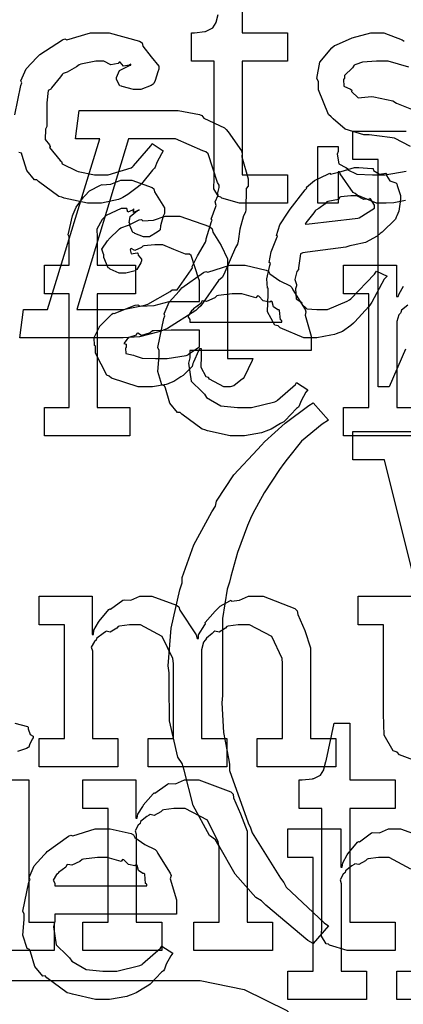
# Model space of a CAD drawing. Extents: x 0 to 8.5, y 0 to 11.
# Tile 221 of 256: x 6.205 to 6.392, y 3.779 to 4.26. Entities that reach past the tile are written whole.
import ezdxf

# ---------------------------------------------------------------- set-up
doc = ezdxf.new("R2010")
doc.units = 0
doc.layers.get('0').update_dxf_attribs({"linetype": 'CONTINUOUS'})

msp = doc.modelspace()

# ---------------------------------------------------------------- linework, layer by layer
at = {"color": 0}
for points in [[(6.31375, 4.28136), (6.31375, 4.25358), (6.33589, 4.25358), (6.33589, 4.23969), (6.31375, 4.23969), (6.31375, 4.18414), (6.33589, 4.18414), (6.33589, 4.17025), (6.3349, 4.17025), (6.33268, 4.17025), (6.33197, 4.17025), (6.33074, 4.17025), (6.3279, 4.17025), (6.32699, 4.17025), (6.32557, 4.17025), (6.32238, 4.17025), (6.32135, 4.17025), (6.31988, 4.17025), (6.31657, 4.17025), (6.31549, 4.17025), (6.31549, 4.17025), (6.31244, 4.17025), (6.30388, 4.17279), (6.30333, 4.17329), (6.30231, 4.17356), (6.29992, 4.17725), (6.30007, 4.18246), (6.30007, 4.18414), (6.30007, 4.23969), (6.28901, 4.23969), (6.28901, 4.25358), (6.29053, 4.25358), (6.29053, 4.25358), (6.29563, 4.25412), (6.29596, 4.25424), (6.29628, 4.25429), (6.29921, 4.25581), (6.29943, 4.25597), (6.29943, 4.25597), (6.30106, 4.25851), (6.30117, 4.25879), (6.30117, 4.25879), (6.30214, 4.26253)], [(6.20281, 4.21354), (6.20578, 4.22781), (6.20628, 4.22906), (6.20583, 4.23008), (6.20839, 4.23589), (6.2136, 4.24143), (6.21451, 4.24229), (6.215, 4.243), (6.22607, 4.25011), (6.22732, 4.25054), (6.22825, 4.25017), (6.23975, 4.25358), (6.2436, 4.25358), (6.24897, 4.25358), (6.26378, 4.24946), (6.26508, 4.24858), (6.26525, 4.24701), (6.26937, 4.24181), (6.27311, 4.23731), (6.27311, 4.23579), (6.27257, 4.23449), (6.27138, 4.23031), (6.27067, 4.22879), (6.27029, 4.2284), (6.26937, 4.22775), (6.26432, 4.22581), (6.26269, 4.22581), (6.26074, 4.22581), (6.25532, 4.22726), (6.25489, 4.22754), (6.25418, 4.22771), (6.2525, 4.23068), (6.2525, 4.23167), (6.2525, 4.23167), (6.2539, 4.23514), (6.25424, 4.23535), (6.25424, 4.23535), (6.2589, 4.23763), (6.25944, 4.23774), (6.25944, 4.23817), (6.25885, 4.23768), (6.25592, 4.23725), (6.25435, 4.23921), (6.25379, 4.23926), (6.25325, 4.23856), (6.24968, 4.2379), (6.24625, 4.23969), (6.24511, 4.23969), (6.2424, 4.23969), (6.23508, 4.23828), (6.23426, 4.23796), (6.23292, 4.23693), (6.22846, 4.23438), (6.22651, 4.23361), (6.22601, 4.23318), (6.22521, 4.2321), (6.22071, 4.22672), (6.22038, 4.22601), (6.21913, 4.22537), (6.21843, 4.21935), (6.21843, 4.21733), (6.21843, 4.20779), (6.21783, 4.20643), (6.21772, 4.20144), (6.21983, 4.19879), (6.22017, 4.19803), (6.21972, 4.19754), (6.22499, 4.19119), (6.22558, 4.19065), (6.22597, 4.18961), (6.23301, 4.18619), (6.23383, 4.18587), (6.23383, 4.18582), (6.24181, 4.18414), (6.24447, 4.18414), (6.24849, 4.18414), (6.25956, 4.18761), (6.26053, 4.18826), (6.26074, 4.18864), (6.26926, 4.1984), (6.26986, 4.19954), (6.27528, 4.19586), (6.27442, 4.1945), (6.27214, 4.19011), (6.27132, 4.18799), (6.27094, 4.18739), (6.26997, 4.18647), (6.26465, 4.17985), (6.264, 4.17914), (6.26253, 4.178), (6.25808, 4.17449), (6.25553, 4.17307), (6.25467, 4.17264), (6.25347, 4.17204), (6.24522, 4.17025), (6.24251, 4.17025), (6.24251, 4.17025), (6.23833, 4.17025), (6.227, 4.17279), (6.22581, 4.17329), (6.22439, 4.17356), (6.21446, 4.18088), (6.21365, 4.18175), (6.21246, 4.18169), (6.20871, 4.18631), (6.20649, 4.19353), (6.20606, 4.19476), (6.20481, 4.19515)], [(6.39589, 4.19797), (6.38813, 4.20204), (6.38579, 4.20236), (6.37582, 4.20367), (6.3731, 4.20367), (6.36399, 4.20649), (6.35818, 4.21153), (6.35715, 4.21257), (6.3559, 4.2136), (6.35107, 4.22569), (6.35107, 4.22971), (6.35021, 4.23128), (6.35172, 4.23926), (6.35758, 4.24625), (6.35889, 4.24729), (6.35981, 4.24772), (6.3674, 4.25108), (6.37663, 4.25358), (6.37972, 4.25358), (6.38297, 4.25358), (6.39187, 4.25017), (6.39274, 4.24946)], [(6.39513, 4.23682), (6.38504, 4.23969), (6.38167, 4.23969), (6.37935, 4.23969), (6.37244, 4.23921), (6.36919, 4.23807), (6.36843, 4.23774), (6.36762, 4.23643), (6.36367, 4.23269), (6.36367, 4.23144), (6.36317, 4.23079), (6.36339, 4.22754), (6.36669, 4.22601), (6.36735, 4.22558), (6.36714, 4.22493), (6.37033, 4.22185), (6.37685, 4.2225), (6.37799, 4.22233), (6.38732, 4.22038), (6.389, 4.21924), (6.40533, 4.21272)], [(6.39339, 4.09901), (6.38558, 4.08057), (6.38015, 4.08057), (6.38015, 4.19168), (6.36778, 4.19168), (6.36778, 4.20557), (6.39382, 4.20557)], [(6.39344, 4.1716), (6.38781, 4.17046), (6.384, 4.17025), (6.38276, 4.17025), (6.38276, 4.17025), (6.37929, 4.17025), (6.36985, 4.17426), (6.36887, 4.17503), (6.36789, 4.17546), (6.3616, 4.18468), (6.36128, 4.18565), (6.36062, 4.18565), (6.36062, 4.17025), (6.35064, 4.17025), (6.35064, 4.19803), (6.36062, 4.19803), (6.36062, 4.19564), (6.36019, 4.19428), (6.36094, 4.18951), (6.36442, 4.18772), (6.36518, 4.18718), (6.36507, 4.18674), (6.36979, 4.18451), (6.37739, 4.18414), (6.37993, 4.18414), (6.38363, 4.18414), (6.39382, 4.18599)], [(6.40494, 4.05664), (6.36328, 4.05664), (6.36328, 4.07053), (6.36328, 4.07053), (6.37565, 4.07053), (6.37565, 4.12608), (6.36328, 4.12608), (6.36328, 4.13997), (6.38911, 4.13997), (6.38911, 4.12478), (6.38997, 4.12478), (6.38997, 4.12478), (6.39031, 4.12597), (6.39247, 4.12978)], [(6.39453, 4.12056), (6.39144, 4.118), (6.39122, 4.11686), (6.39106, 4.11654), (6.39014, 4.11583), (6.38932, 4.11247), (6.38932, 4.11133), (6.38932, 4.07053), (6.40494, 4.07053)], [(6.43164, 3.85053), (6.38325, 4.04497), (6.38325, 4.04497), (6.36783, 4.04497), (6.36783, 4.05886), (6.43599, 4.05886)], [(6.40619, 3.89501), (6.39051, 3.90099), (6.38943, 3.90218), (6.38743, 3.90283), (6.38308, 3.91049), (6.38271, 3.9209), (6.38271, 3.92432), (6.38271, 3.96446), (6.37033, 3.96446), (6.37033, 3.97835), (6.39638, 3.97835)], [(6.2029, 3.91644), (6.20904, 3.91482), (6.20942, 3.9145), (6.20931, 3.91363), (6.21039, 3.91081), (6.21181, 3.91), (6.21181, 3.90972), (6.21181, 3.90929), (6.21126, 3.90853), (6.21007, 3.90587), (6.20964, 3.90474), (6.20942, 3.90451), (6.2085, 3.90403), (6.20426, 3.90256)], [(6.39615, 3.84506), (6.38558, 3.85086), (6.38211, 3.85086), (6.38026, 3.85086), (6.37528, 3.85015), (6.37472, 3.84999), (6.37397, 3.84912), (6.37071, 3.84728), (6.36882, 3.84765), (6.36843, 3.84739), (6.36735, 3.84663), (6.36426, 3.84429), (6.36399, 3.84347), (6.36388, 3.84326), (6.36312, 3.84261), (6.36154, 3.83985), (6.36214, 3.83806), (6.36214, 3.8374), (6.36214, 3.79531), (6.37451, 3.79531), (6.37451, 3.78142), (6.3361, 3.78142), (6.3361, 3.79531), (6.3361, 3.79531), (6.34847, 3.79531), (6.34847, 3.85086), (6.3361, 3.85086), (6.3361, 3.86475), (6.36193, 3.86475), (6.36193, 3.84608), (6.36257, 3.84608), (6.36257, 3.84608), (6.36285, 3.84819), (6.36507, 3.85206), (6.3654, 3.8526), (6.36535, 3.85265), (6.37007, 3.85824), (6.37061, 3.85867), (6.37099, 3.85851), (6.3769, 3.86279), (6.37756, 3.86301), (6.37756, 3.86296), (6.38086, 3.86279), (6.38519, 3.86475), (6.38667, 3.86475), (6.39106, 3.86475), (6.40315, 3.8604)], [(6.42768, 3.78142), (6.38926, 3.78142), (6.38926, 3.79531), (6.40164, 3.79531)], [(6.16846, 3.79064), (6.28608, 3.79064), (6.29324, 3.79064), (6.31478, 3.78624), (6.33556, 3.77599), (6.3386, 3.77306), (6.34082, 3.76932), (6.35101, 3.75032), (6.35682, 3.729), (6.35682, 3.72185), (6.35682, 3.71442), (6.35211, 3.69211), (6.3411, 3.67307), (6.33794, 3.66997), (6.3341, 3.66661), (6.31435, 3.65576), (6.29264, 3.65175), (6.28543, 3.65175), (6.2264, 3.65175), (6.2264, 3.55453), (6.2609, 3.55453), (6.2609, 3.54064), (6.16846, 3.54064)]]:
    msp.add_lwpolyline(points, dxfattribs=at)
for points in [[(6.20708, 4.11838), (6.21881, 4.11838), (6.24442, 4.20171), (6.23247, 4.20171), (6.23421, 4.2156), (6.27869, 4.2156), (6.28256, 4.2156), (6.29292, 4.21365), (6.29411, 4.21322), (6.29508, 4.21192), (6.30518, 4.20708), (6.30604, 4.20628), (6.30692, 4.20514), (6.31342, 4.19596), (6.31386, 4.19476), (6.31364, 4.19303), (6.31668, 4.18229), (6.31668, 4.17871), (6.31575, 4.17746), (6.3156, 4.16721), (6.31538, 4.1659), (6.3144, 4.16422), (6.31267, 4.15761), (6.3119, 4.15169), (6.31147, 4.15028), (6.31054, 4.1486), (6.30485, 4.13542), (6.3041, 4.134), (6.30231, 4.13249), (6.29357, 4.12017), (6.29237, 4.11903), (6.29118, 4.11789), (6.27729, 4.1091), (6.27567, 4.1084), (6.27306, 4.10742), (6.26367, 4.10499), (6.25569, 4.10449), (6.2531, 4.10449), (6.20535, 4.10449), (6.20708, 4.11838)], [(6.23313, 4.11838), (6.25201, 4.11838), (6.25569, 4.11838), (6.26557, 4.12039), (6.26676, 4.12076), (6.26774, 4.12104), (6.2786, 4.12717), (6.27957, 4.12793), (6.28207, 4.12793), (6.28885, 4.13781), (6.28956, 4.13878), (6.28933, 4.13932), (6.29194, 4.14453), (6.29585, 4.15126), (6.29628, 4.15246), (6.29622, 4.15289), (6.29889, 4.16135), (6.2991, 4.162), (6.29872, 4.16254), (6.30094, 4.16868), (6.30106, 4.16917), (6.30106, 4.16917), (6.30062, 4.1709), (6.30208, 4.17421), (6.30214, 4.17458), (6.30181, 4.17475), (6.30257, 4.17806), (6.30257, 4.17914), (6.30171, 4.18044), (6.29715, 4.19444), (6.29606, 4.19542), (6.29465, 4.19586), (6.28119, 4.20171), (6.27675, 4.20171), (6.25831, 4.20171), (6.23313, 4.11838)], [(6.34793, 4.10449), (6.34381, 4.10449), (6.33225, 4.10938), (6.33143, 4.11035), (6.32975, 4.11083), (6.32617, 4.11729), (6.32644, 4.12592), (6.32644, 4.12879), (6.32611, 4.12885), (6.32579, 4.13336), (6.32731, 4.13986), (6.32753, 4.14094), (6.32704, 4.14139), (6.3279, 4.14654), (6.33057, 4.1531), (6.331, 4.15419), (6.33051, 4.15457), (6.33219, 4.15978), (6.33626, 4.16601), (6.33686, 4.16699), (6.33718, 4.16743), (6.34451, 4.17686), (6.34532, 4.17763), (6.34517, 4.17811), (6.34912, 4.18132), (6.35553, 4.18457), (6.35661, 4.185), (6.35682, 4.18457), (6.36208, 4.18576), (6.36854, 4.18782), (6.37071, 4.18782), (6.37071, 4.18782), (6.37706, 4.18728), (6.37765, 4.18718), (6.37788, 4.18636), (6.38081, 4.18457), (6.38385, 4.1849), (6.38439, 4.18457), (6.38422, 4.18386), (6.3859, 4.18121), (6.38883, 4.18033), (6.38917, 4.17979), (6.38943, 4.17888), (6.39111, 4.17404), (6.39111, 4.17242), (6.39094, 4.17096), (6.39025, 4.16639), (6.38926, 4.16422), (6.38894, 4.16351), (6.38857, 4.16254), (6.38206, 4.15614), (6.38113, 4.15549), (6.37972, 4.15414), (6.37392, 4.1511), (6.36789, 4.14985), (6.36638, 4.14942), (6.36442, 4.14876), (6.34565, 4.14632), (6.34337, 4.14615), (6.34229, 4.14551), (6.34131, 4.13867), (6.34119, 4.13792), (6.3405, 4.13688), (6.33951, 4.13303), (6.34033, 4.13069), (6.34033, 4.12989), (6.33985, 4.12847), (6.34006, 4.12364), (6.3425, 4.12196), (6.34293, 4.12142), (6.34278, 4.1211), (6.34532, 4.11876), (6.35021, 4.11838), (6.35183, 4.11838), (6.35542, 4.11838), (6.36501, 4.1224), (6.36615, 4.12315), (6.36686, 4.12358), (6.37831, 4.13558), (6.37939, 4.13704), (6.3846, 4.13465), (6.38308, 4.13319), (6.37701, 4.12196), (6.37636, 4.12099), (6.3756, 4.11985), (6.36882, 4.11231), (6.36811, 4.11165), (6.36686, 4.11051), (6.36268, 4.10758), (6.3596, 4.10656), (6.35878, 4.10622), (6.35699, 4.10579), (6.35015, 4.10449), (6.34793, 4.10449)], [(6.21729, 4.07053), (6.22944, 4.07053), (6.22944, 4.12608), (6.21729, 4.12608), (6.21729, 4.13997), (6.22944, 4.13997), (6.22944, 4.15386), (6.22894, 4.15489), (6.23107, 4.16411), (6.23139, 4.16493), (6.23139, 4.16493), (6.23286, 4.1684), (6.23643, 4.17324), (6.23703, 4.17383), (6.23703, 4.17383), (6.23926, 4.17632), (6.24468, 4.17914), (6.2455, 4.17947), (6.24556, 4.17931), (6.24968, 4.17964), (6.25467, 4.18164), (6.25635, 4.18164), (6.25993, 4.18164), (6.26981, 4.17806), (6.27067, 4.17731), (6.27106, 4.17583), (6.27588, 4.16803), (6.27588, 4.16536), (6.27518, 4.16396), (6.27393, 4.15924), (6.27376, 4.15733), (6.27349, 4.1569), (6.2724, 4.15614), (6.2685, 4.15386), (6.26719, 4.15386), (6.26568, 4.15386), (6.2615, 4.15549), (6.26112, 4.15582), (6.26042, 4.15593), (6.25896, 4.15944), (6.25896, 4.1606), (6.25874, 4.16069), (6.25911, 4.16374), (6.26275, 4.16667), (6.26351, 4.16689), (6.26351, 4.1671), (6.26292, 4.16667), (6.26074, 4.16581), (6.2609, 4.16754), (6.2609, 4.16754), (6.26036, 4.16699), (6.25803, 4.16601), (6.25754, 4.16775), (6.25743, 4.16775), (6.25478, 4.16775), (6.2474, 4.16433), (6.24681, 4.16363), (6.24556, 4.16238), (6.24283, 4.15767), (6.24311, 4.15369), (6.24311, 4.15235), (6.24311, 4.13997), (6.26178, 4.13997), (6.26178, 4.12608), (6.24311, 4.12608), (6.24311, 4.07053), (6.25896, 4.07053), (6.25896, 4.05664), (6.21729, 4.05664), (6.21729, 4.07053)], [(6.34446, 4.16004), (6.34646, 4.16021), (6.36893, 4.16276), (6.37028, 4.16308), (6.37082, 4.16319), (6.37831, 4.16786), (6.37831, 4.16938), (6.37831, 4.16938), (6.37646, 4.17242), (6.37614, 4.17264), (6.37592, 4.17225), (6.3731, 4.17204), (6.36968, 4.17393), (6.36854, 4.17393), (6.36675, 4.17393), (6.36193, 4.17339), (6.36139, 4.17329), (6.36083, 4.17219), (6.35558, 4.17122), (6.35508, 4.1709), (6.35422, 4.17003), (6.35124, 4.16769), (6.34978, 4.16694), (6.34944, 4.16656), (6.34879, 4.16558), (6.34483, 4.16069), (6.34446, 4.16004)], [(6.26785, 4.08057), (6.26313, 4.08057), (6.25011, 4.0849), (6.24897, 4.08578), (6.24772, 4.08626), (6.24224, 4.097), (6.24224, 4.10053), (6.24169, 4.10081), (6.24164, 4.10471), (6.24387, 4.10921), (6.24419, 4.10986), (6.24408, 4.10997), (6.25017, 4.11615), (6.25092, 4.1166), (6.25142, 4.11638), (6.26161, 4.1205), (6.26286, 4.12071), (6.264, 4.11996), (6.27083, 4.12033), (6.27815, 4.12224), (6.28065, 4.12224), (6.29303, 4.12224), (6.29303, 4.13265), (6.29269, 4.13319), (6.28885, 4.14475), (6.28803, 4.14546), (6.28618, 4.14546), (6.28039, 4.14774), (6.27501, 4.15001), (6.27328, 4.15001), (6.27126, 4.15001), (6.26585, 4.14947), (6.26525, 4.14936), (6.2646, 4.1486), (6.26144, 4.14719), (6.25971, 4.14822), (6.25939, 4.14806), (6.25939, 4.14785), (6.25911, 4.14751), (6.25965, 4.14556), (6.26253, 4.14611), (6.26286, 4.14589), (6.26303, 4.14497), (6.2646, 4.1429), (6.2646, 4.14219), (6.26432, 4.14122), (6.26243, 4.13797), (6.26199, 4.13764), (6.26156, 4.13726), (6.257, 4.13612), (6.25549, 4.13612), (6.25385, 4.13612), (6.2494, 4.13813), (6.24897, 4.13851), (6.24843, 4.13872), (6.24636, 4.14378), (6.24636, 4.14546), (6.24621, 4.14546), (6.24533, 4.14789), (6.24815, 4.15186), (6.24854, 4.1524), (6.24881, 4.15278), (6.25396, 4.15782), (6.25461, 4.15826), (6.25461, 4.15821), (6.25831, 4.15956), (6.26361, 4.16217), (6.2646, 4.16238), (6.26531, 4.16162), (6.27051, 4.162), (6.27615, 4.1639), (6.27806, 4.1639), (6.28331, 4.1639), (6.29779, 4.15886), (6.2991, 4.15782), (6.29953, 4.15619), (6.30354, 4.14968), (6.30669, 4.14312), (6.30669, 4.1409), (6.30669, 4.09446), (6.31907, 4.09446), (6.31863, 4.09353), (6.31478, 4.08539), (6.31429, 4.08469), (6.3131, 4.08388), (6.30968, 4.08111), (6.30789, 4.08057), (6.30735, 4.08057), (6.30485, 4.08057), (6.2979, 4.08436), (6.29736, 4.08512), (6.29617, 4.0855), (6.29372, 4.09011), (6.29389, 4.09581), (6.29389, 4.09771), (6.29389, 4.09924), (6.29303, 4.09924), (6.29249, 4.09825), (6.2901, 4.09267), (6.28976, 4.09207), (6.28944, 4.0906), (6.28549, 4.08664), (6.285, 4.08621), (6.28386, 4.0855), (6.28043, 4.08328), (6.27832, 4.08236), (6.27761, 4.08208), (6.27675, 4.08171), (6.27007, 4.08057), (6.26785, 4.08057)], [(6.31212, 4.05664), (6.308, 4.05664), (6.29682, 4.05919), (6.29563, 4.05968), (6.29422, 4.05994), (6.28429, 4.06728), (6.28347, 4.06814), (6.28228, 4.06808), (6.27854, 4.07269), (6.27632, 4.07992), (6.27588, 4.08117), (6.27463, 4.08154), (6.27263, 4.08806), (6.27328, 4.09576), (6.27328, 4.09831), (6.27263, 4.09988), (6.27561, 4.11399), (6.2761, 4.11524), (6.27567, 4.11626), (6.2781, 4.1219), (6.28304, 4.12739), (6.2839, 4.12825), (6.2844, 4.12901), (6.29486, 4.13644), (6.29606, 4.13693), (6.29704, 4.13656), (6.30783, 4.13997), (6.31147, 4.13997), (6.31526, 4.13997), (6.32553, 4.13764), (6.32667, 4.13715), (6.32731, 4.13579), (6.33214, 4.13238), (6.33718, 4.12999), (6.33794, 4.12912), (6.33843, 4.12804), (6.34446, 4.11838), (6.34489, 4.11719), (6.34451, 4.11561), (6.3475, 4.10542), (6.3475, 4.102), (6.3475, 4.09831), (6.28825, 4.09831), (6.28825, 4.09483), (6.28754, 4.09224), (6.2889, 4.08344), (6.29422, 4.07813), (6.29542, 4.07704), (6.29644, 4.07542), (6.30344, 4.07135), (6.31158, 4.07053), (6.31429, 4.07053), (6.31842, 4.07053), (6.32975, 4.07324), (6.33078, 4.07379), (6.331, 4.07411), (6.33974, 4.08182), (6.34033, 4.08268), (6.34576, 4.07921), (6.34478, 4.07801), (6.3425, 4.07383), (6.34164, 4.0714), (6.34119, 4.07075), (6.34022, 4.07004), (6.33475, 4.06413), (6.33404, 4.06358), (6.33251, 4.06267), (6.32796, 4.05994), (6.32536, 4.05892), (6.32449, 4.0586), (6.32329, 4.05811), (6.31489, 4.05664), (6.31212, 4.05664)], [(6.28825, 4.11219), (6.33317, 4.11219), (6.33317, 4.11307), (6.33242, 4.11333), (6.33208, 4.11789), (6.33187, 4.11828), (6.33117, 4.11822), (6.329, 4.11974), (6.3284, 4.12213), (6.32796, 4.1224), (6.32726, 4.12201), (6.32411, 4.12267), (6.32189, 4.12489), (6.32124, 4.125), (6.32053, 4.12414), (6.31369, 4.12608), (6.31147, 4.12608), (6.30897, 4.12608), (6.30219, 4.12522), (6.30149, 4.125), (6.3004, 4.12414), (6.29644, 4.12235), (6.29454, 4.12267), (6.29411, 4.1224), (6.29357, 4.12125), (6.28999, 4.11871), (6.28976, 4.11828), (6.28901, 4.11768), (6.28733, 4.11501), (6.28825, 4.11356), (6.28825, 4.11307), (6.28825, 4.11219)], [(6.27371, 4.09446), (6.27713, 4.09446), (6.2864, 4.09592), (6.28738, 4.09619), (6.28733, 4.09636), (6.29303, 4.10015), (6.29303, 4.1014), (6.29303, 4.10835), (6.28217, 4.10835), (6.27914, 4.10835), (6.27083, 4.10801), (6.27001, 4.10792), (6.26893, 4.10704), (6.26465, 4.10568), (6.26286, 4.10678), (6.26243, 4.10661), (6.26204, 4.10579), (6.25851, 4.10465), (6.25831, 4.10444), (6.25771, 4.10385), (6.25613, 4.10178), (6.25722, 4.10151), (6.25722, 4.1014), (6.25722, 4.09988), (6.25683, 4.09944), (6.25711, 4.09685), (6.26079, 4.09603), (6.26156, 4.09576), (6.26156, 4.09576), (6.26503, 4.09462), (6.27154, 4.09446), (6.27371, 4.09446)], [(6.34847, 3.80886), (6.34586, 3.81017), (6.32536, 3.82753), (6.32329, 3.82969), (6.32053, 3.83128), (6.31039, 3.84272), (6.3024, 3.85661), (6.30072, 3.85943), (6.2979, 3.86154), (6.28993, 3.87614), (6.28549, 3.89339), (6.28444, 3.89675), (6.28244, 3.89985), (6.27826, 3.91758), (6.27815, 3.93517), (6.27815, 3.94103), (6.27772, 3.94433), (6.27908, 3.96272), (6.28336, 3.98144), (6.28444, 3.98486), (6.28456, 3.98753), (6.29021, 4.00342), (6.29904, 4.01958), (6.30072, 4.0224), (6.30126, 4.02479), (6.30974, 4.03765), (6.32124, 4.05003), (6.32329, 4.05214), (6.32465, 4.05371), (6.33479, 4.06282), (6.34636, 4.07146), (6.34847, 4.07275), (6.35585, 4.06429), (6.35275, 4.06239), (6.34278, 4.05404), (6.33578, 4.04531), (6.33415, 4.04324), (6.33208, 4.04021), (6.3246, 4.02892), (6.31896, 4.01882), (6.31787, 4.01633), (6.31646, 4.01286), (6.31153, 3.99968), (6.30821, 3.98807), (6.30767, 3.98529), (6.30653, 3.98178), (6.30419, 3.96756), (6.30419, 3.95568), (6.30419, 3.95167), (6.30419, 3.92996), (6.30393, 3.92632), (6.30464, 3.91183), (6.30707, 3.89914), (6.30767, 3.89632), (6.30767, 3.89324), (6.31674, 3.86774), (6.31787, 3.86529), (6.31874, 3.86279), (6.33251, 3.84065), (6.33415, 3.8386), (6.33529, 3.83637), (6.35385, 3.81885), (6.35585, 3.81733), (6.34847, 3.80886)], [(6.21474, 3.9089), (6.22711, 3.9089), (6.22711, 3.96446), (6.21474, 3.96446), (6.21474, 3.97835), (6.24056, 3.97835), (6.24056, 3.95969), (6.24121, 3.95969), (6.24121, 3.95969), (6.24149, 3.96181), (6.24371, 3.96565), (6.24403, 3.96619), (6.24397, 3.96625), (6.24869, 3.97185), (6.24924, 3.97228), (6.24962, 3.97211), (6.25553, 3.9764), (6.25618, 3.97661), (6.25618, 3.97657), (6.2595, 3.9764), (6.26383, 3.97835), (6.26531, 3.97835), (6.26969, 3.97835), (6.28179, 3.97401), (6.28288, 3.97314), (6.28336, 3.97163), (6.29135, 3.95947), (6.29178, 3.95774), (6.29243, 3.95774), (6.29243, 3.95953), (6.29551, 3.96436), (6.2959, 3.9649), (6.29574, 3.9655), (6.30057, 3.97114), (6.30111, 3.97163), (6.30111, 3.97163), (6.30311, 3.97347), (6.30778, 3.97613), (6.30849, 3.9764), (6.30865, 3.97601), (6.3125, 3.9764), (6.31694, 3.97835), (6.31847, 3.97835), (6.324, 3.97835), (6.33951, 3.97239), (6.3406, 3.97119), (6.34093, 3.96951), (6.34435, 3.96169), (6.34711, 3.95324), (6.34711, 3.95036), (6.34711, 3.9089), (6.35949, 3.9089), (6.35949, 3.89501), (6.32107, 3.89501), (6.32107, 3.9089), (6.33344, 3.9089), (6.33344, 3.94558), (6.33328, 3.94803), (6.32824, 3.95865), (6.31733, 3.96446), (6.31369, 3.96446), (6.31185, 3.96446), (6.30692, 3.96376), (6.30632, 3.9636), (6.30572, 3.96272), (6.30263, 3.96089), (6.30046, 3.96126), (6.30003, 3.96099), (6.2991, 3.96024), (6.29633, 3.9579), (6.29585, 3.95714), (6.29568, 3.95687), (6.29486, 3.95594), (6.29394, 3.95226), (6.29394, 3.95101), (6.29394, 3.9089), (6.30632, 3.9089), (6.30632, 3.89501), (6.2679, 3.89501), (6.2679, 3.9089), (6.28028, 3.9089), (6.28028, 3.94558), (6.27989, 3.94803), (6.27479, 3.95865), (6.26421, 3.96446), (6.26074, 3.96446), (6.2589, 3.96446), (6.2539, 3.96376), (6.25336, 3.9636), (6.25261, 3.96272), (6.24935, 3.96089), (6.24744, 3.96126), (6.24707, 3.96099), (6.24599, 3.96024), (6.24289, 3.9579), (6.24262, 3.95708), (6.24251, 3.95687), (6.24175, 3.95622), (6.24018, 3.95344), (6.24078, 3.95167), (6.24078, 3.95101), (6.24078, 3.9089), (6.25315, 3.9089), (6.25315, 3.89501), (6.21474, 3.89501), (6.21474, 3.9089)], [(6.368, 3.80533), (6.36496, 3.80533), (6.35639, 3.80789), (6.35585, 3.80838), (6.35482, 3.80865), (6.35243, 3.81233), (6.3526, 3.81754), (6.3526, 3.81922), (6.3526, 3.87478), (6.34153, 3.87478), (6.34153, 3.88867), (6.34304, 3.88867), (6.34304, 3.88867), (6.34814, 3.88921), (6.34847, 3.88932), (6.34879, 3.88938), (6.35172, 3.8909), (6.35194, 3.89106), (6.35194, 3.89106), (6.35357, 3.89361), (6.35368, 3.89388), (6.35368, 3.89388), (6.35465, 3.89762), (6.35476, 3.898), (6.35867, 3.91644), (6.36626, 3.91644), (6.36626, 3.88867), (6.3884, 3.88867), (6.3884, 3.87478), (6.36626, 3.87478), (6.36626, 3.81922), (6.3884, 3.81922), (6.3884, 3.80533), (6.38743, 3.80533), (6.38519, 3.80533), (6.3845, 3.80533), (6.38325, 3.80533), (6.38043, 3.80533), (6.3795, 3.80533), (6.3781, 3.80533), (6.37489, 3.80533), (6.37386, 3.80533), (6.3724, 3.80533), (6.36908, 3.80533), (6.368, 3.80533)], [(6.1836, 3.81922), (6.19596, 3.81922), (6.19596, 3.87478), (6.1836, 3.87478), (6.1836, 3.88867), (6.20964, 3.88867), (6.20964, 3.81922), (6.222, 3.81922), (6.222, 3.80533), (6.1836, 3.80533), (6.1836, 3.81922)], [(6.23611, 3.81922), (6.24849, 3.81922), (6.24849, 3.87478), (6.23611, 3.87478), (6.23611, 3.88867), (6.26193, 3.88867), (6.26193, 3.87001), (6.26258, 3.87001), (6.26258, 3.87001), (6.26286, 3.87196), (6.26525, 3.87576), (6.26563, 3.87631), (6.26551, 3.87636), (6.27029, 3.88194), (6.27083, 3.88238), (6.27121, 3.88222), (6.27729, 3.88667), (6.278, 3.88693), (6.278, 3.88693), (6.28125, 3.88672), (6.28564, 3.88867), (6.28711, 3.88867), (6.29269, 3.88867), (6.30832, 3.88292), (6.30946, 3.88172), (6.30957, 3.87999), (6.31299, 3.87213), (6.31619, 3.86356), (6.31619, 3.86068), (6.31619, 3.81922), (6.32856, 3.81922), (6.32856, 3.80533), (6.29015, 3.80533), (6.29015, 3.81922), (6.30251, 3.81922), (6.30251, 3.8559), (6.30208, 3.85835), (6.29682, 3.86897), (6.28592, 3.87478), (6.28233, 3.87478), (6.28049, 3.87478), (6.27556, 3.87408), (6.27496, 3.87392), (6.27419, 3.87304), (6.27089, 3.87136), (6.26888, 3.87181), (6.26844, 3.87153), (6.26736, 3.87076), (6.26426, 3.86828), (6.264, 3.86746), (6.26389, 3.86719), (6.26313, 3.86654), (6.26156, 3.86382), (6.26215, 3.86214), (6.26215, 3.86154), (6.26215, 3.81922), (6.27453, 3.81922), (6.27453, 3.80533), (6.23611, 3.80533), (6.23611, 3.81922)], [(6.24631, 3.78142), (6.24219, 3.78142), (6.23101, 3.78396), (6.22982, 3.78444), (6.2284, 3.78472), (6.21847, 3.79204), (6.21767, 3.79292), (6.21647, 3.79286), (6.21272, 3.79747), (6.2105, 3.80469), (6.21007, 3.80593), (6.20882, 3.80632), (6.20682, 3.81282), (6.20747, 3.82053), (6.20747, 3.82308), (6.20682, 3.82465), (6.20979, 3.83876), (6.21029, 3.84), (6.20985, 3.84104), (6.21229, 3.84668), (6.21724, 3.85215), (6.2181, 3.85303), (6.21858, 3.85379), (6.22906, 3.86122), (6.23025, 3.86171), (6.23122, 3.86133), (6.24203, 3.86475), (6.24567, 3.86475), (6.24946, 3.86475), (6.25971, 3.86242), (6.26085, 3.86193), (6.2615, 3.86057), (6.26633, 3.85715), (6.27138, 3.85476), (6.27214, 3.85389), (6.27263, 3.85281), (6.27865, 3.84315), (6.27908, 3.84196), (6.27869, 3.84039), (6.28168, 3.83018), (6.28168, 3.82676), (6.28168, 3.82308), (6.22244, 3.82308), (6.22244, 3.81961), (6.22174, 3.817), (6.2231, 3.80821), (6.2284, 3.8029), (6.2296, 3.80181), (6.23063, 3.80018), (6.23763, 3.79611), (6.24576, 3.79531), (6.24849, 3.79531), (6.25261, 3.79531), (6.26394, 3.79801), (6.26497, 3.79856), (6.26519, 3.79889), (6.27393, 3.80658), (6.27453, 3.80746), (6.27994, 3.80399), (6.27897, 3.80279), (6.27669, 3.79861), (6.27582, 3.79617), (6.27539, 3.79551), (6.27442, 3.79482), (6.26893, 3.7889), (6.26824, 3.78836), (6.26671, 3.78743), (6.26215, 3.78472), (6.25956, 3.78369), (6.25868, 3.78336), (6.25749, 3.78288), (6.24908, 3.78142), (6.24631, 3.78142)], [(6.22244, 3.83697), (6.26736, 3.83697), (6.26736, 3.83783), (6.2666, 3.83811), (6.26628, 3.84267), (6.26606, 3.84304), (6.26535, 3.84299), (6.26318, 3.84451), (6.26258, 3.8469), (6.26215, 3.84717), (6.26144, 3.84679), (6.25831, 3.84744), (6.25608, 3.84967), (6.25543, 3.84978), (6.25472, 3.8489), (6.24789, 3.85086), (6.24567, 3.85086), (6.24317, 3.85086), (6.23639, 3.84999), (6.23568, 3.84978), (6.2346, 3.8489), (6.23063, 3.84711), (6.22874, 3.84744), (6.22831, 3.84717), (6.22775, 3.84603), (6.22418, 3.84347), (6.22396, 3.84304), (6.22319, 3.84244), (6.22151, 3.83979), (6.22244, 3.83832), (6.22244, 3.83783), (6.22244, 3.83697)]]:
    msp.add_lwpolyline(points, close=True, dxfattribs=at)

doc.saveas('drawing.dxf')
